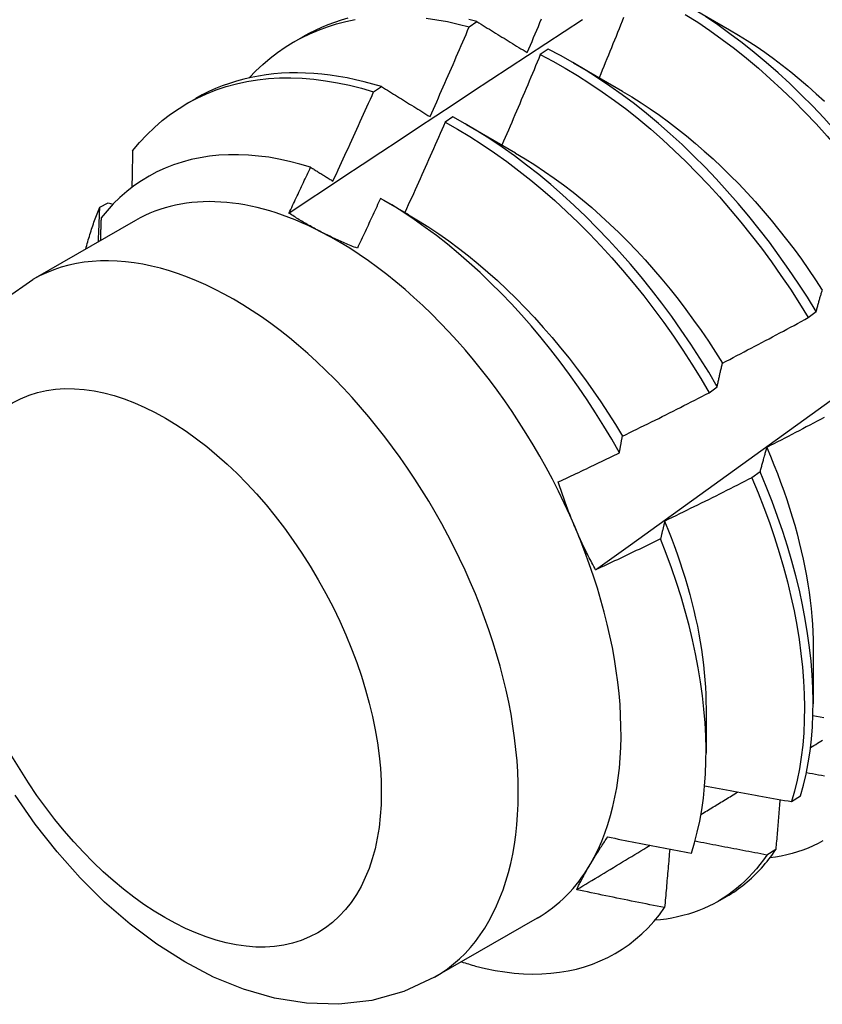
# Model space of a CAD drawing. Header units: inches. Extents: x 20 to 233, y 20 to 138.
# Tile 97 of 109: x 207.362 to 207.623, y 100.771 to 101.091. Entities that reach past the tile are written whole.
import ezdxf

# ---------------------------------------------------------------- set-up
doc = ezdxf.new("R2010")
doc.units = ezdxf.units.IN
doc.header["$MEASUREMENT"] = 0
doc.layers.add('Visible Edges(ANSI)', color=7, linetype='Continuous', lineweight=25)
doc.layers.add('Visible Tangent Edges(ANSI)', color=7, linetype='Continuous', lineweight=25)

msp = doc.modelspace()

# ---------------------------------------------------------------- linework, layer by layer
at = {"layer": 'Visible Edges(ANSI)'}
for p, q in [((207.57641, 101.097), (207.59236, 101.08777)), ((207.50769, 101.0887), (207.5102, 101.0904)), ((207.45075, 101.08383), (207.45356, 101.08545)), ((207.53332, 101.08144), (207.53081, 101.07967)), ((207.54161, 101.07696), (207.55756, 101.06774)), ((207.47662, 101.06756), (207.47913, 101.06927)), ((207.41595, 101.06379), (207.41876, 101.06541)), ((207.50232, 101.05943), (207.49982, 101.05765)), ((207.50682, 101.05692), (207.52277, 101.0477)), ((207.38757, 101.0301), (207.39027, 101.03144)), ((207.39027, 101.03144), (207.39182, 101.03099)), ((207.47983, 101.03236), (207.48797, 101.02766)), ((207.39916, 101.02573), (207.36575, 101.00649)), ((207.61792, 100.99414), (207.62052, 100.99611)), ((207.58572, 100.9697), (207.58833, 100.97167)), ((207.60225, 100.94404), (207.59959, 100.94205)), ((207.61953, 100.88696), (207.61951, 100.86852)), ((207.58473, 100.86692), (207.58471, 100.85251)), ((207.61253, 100.83673), (207.61542, 100.83861)), ((207.60739, 100.82119), (207.60444, 100.81937)), ((207.58856, 100.80428), (207.59137, 100.8059)), ((207.52981, 100.79885), (207.49641, 100.77961))]:
    msp.add_line(p, q, dxfattribs=at)
at = {"layer": 'Visible Edges(ANSI)', "flags": 128}
for points in [[(207.44908, 101.02811), (207.45504, 101.03208), (207.46101, 101.03605), (207.46697, 101.04001), (207.47293, 101.04397), (207.4789, 101.04792), (207.48487, 101.05187), (207.49083, 101.05582), (207.4968, 101.05976), (207.50277, 101.0637), (207.50874, 101.06763), (207.51471, 101.07156), (207.52068, 101.07548), (207.52666, 101.0794), (207.53263, 101.08331), (207.5386, 101.08722), (207.54458, 101.09113)], [(207.46824, 101.09149), (207.46603, 101.09086), (207.46385, 101.09015), (207.46172, 101.08936), (207.45962, 101.08849), (207.45756, 101.08755), (207.45554, 101.08654), (207.45356, 101.08545)], [(207.49365, 101.09152), (207.49711, 101.09102), (207.50061, 101.09039), (207.50414, 101.08961), (207.50769, 101.0887)], [(207.5102, 101.0904), (207.50756, 101.09108)], [(207.52656, 101.08032), (207.52708, 101.08154), (207.5276, 101.08277), (207.52812, 101.08399), (207.52863, 101.08521), (207.52915, 101.08643), (207.52966, 101.08765), (207.53018, 101.08887), (207.53069, 101.0901), (207.5312, 101.09132)], [(207.5579, 101.09173), (207.55741, 101.09051), (207.55692, 101.08928), (207.55642, 101.08806), (207.55593, 101.08683), (207.55543, 101.08561), (207.55494, 101.08438), (207.55444, 101.08316), (207.55394, 101.08193), (207.55344, 101.08071), (207.55294, 101.07949), (207.55244, 101.07826), (207.55194, 101.07704), (207.55144, 101.07582), (207.55094, 101.07459), (207.55044, 101.07337), (207.54993, 101.07215)], [(207.57796, 101.09277), (207.58198, 101.0902), (207.58598, 101.08748), (207.58997, 101.08462), (207.59392, 101.08163), (207.59784, 101.0785), (207.60173, 101.07524), (207.60558, 101.07185), (207.60939, 101.06834), (207.61314, 101.06472), (207.61684, 101.06098), (207.62049, 101.05714), (207.62407, 101.05319), (207.62759, 101.04915), (207.63104, 101.04501), (207.63441, 101.04079), (207.63771, 101.03648), (207.64092, 101.0321), (207.64405, 101.02764), (207.64709, 101.02312), (207.65004, 101.01854)], [(207.65263, 101.02051), (207.64967, 101.02508), (207.64663, 101.0296), (207.64349, 101.03405), (207.64027, 101.03843), (207.63697, 101.04273), (207.63359, 101.04695), (207.63014, 101.05108), (207.62661, 101.05512), (207.62302, 101.05906), (207.61938, 101.06289), (207.61567, 101.06662), (207.61191, 101.07023), (207.6081, 101.07373), (207.60425, 101.07711), (207.60036, 101.08036), (207.59643, 101.08348), (207.59248, 101.08646), (207.58849, 101.08931), (207.58449, 101.09202)], [(207.43619, 101.07212), (207.43836, 101.07437), (207.44061, 101.07649), (207.44295, 101.07848), (207.44538, 101.08034), (207.44789, 101.08208), (207.45048, 101.08367), (207.45314, 101.08514), (207.45589, 101.08647), (207.4587, 101.08766), (207.46158, 101.08871), (207.46454, 101.08963), (207.46755, 101.0904), (207.47063, 101.09104)], [(207.49495, 101.0595), (207.49549, 101.06071), (207.49603, 101.06192), (207.49657, 101.06314), (207.49711, 101.06435), (207.49765, 101.06557), (207.49818, 101.06678), (207.49872, 101.068), (207.49925, 101.06921), (207.49979, 101.07043), (207.50032, 101.07164), (207.50085, 101.07286), (207.50138, 101.07408), (207.50191, 101.07529), (207.50244, 101.07651), (207.50297, 101.07773), (207.5035, 101.07895), (207.50403, 101.08016), (207.50455, 101.08138), (207.50508, 101.0826), (207.5056, 101.08382), (207.50613, 101.08504), (207.50665, 101.08626), (207.50717, 101.08748), (207.50769, 101.0887)], [(207.5102, 101.0904), (207.51087, 101.08999), (207.51155, 101.08957), (207.51222, 101.08916), (207.5129, 101.08874), (207.51357, 101.08832), (207.51425, 101.08791), (207.51493, 101.08749), (207.5156, 101.08707), (207.51628, 101.08666), (207.51696, 101.08624), (207.51764, 101.08582), (207.51832, 101.0854), (207.51901, 101.08498), (207.51969, 101.08456), (207.52037, 101.08414), (207.52106, 101.08372), (207.52174, 101.08329), (207.52243, 101.08287), (207.52311, 101.08245), (207.5238, 101.08202), (207.52449, 101.0816), (207.52518, 101.08118), (207.52587, 101.08075), (207.52656, 101.08032)], [(207.5488, 100.91211), (207.5601, 100.92024), (207.5714, 100.92837), (207.58268, 100.9365), (207.59396, 100.94462), (207.60522, 100.95275), (207.61648, 100.96087), (207.62772, 100.969), (207.63895, 100.97712), (207.65018, 100.98524), (207.66139, 100.99336), (207.6726, 101.00148), (207.68379, 101.0096), (207.69497, 101.01771), (207.70615, 101.02583), (207.71732, 101.03394), (207.72847, 101.04205), (207.73962, 101.05015), (207.75076, 101.05826), (207.76189, 101.06636), (207.77301, 101.07445), (207.78412, 101.08255), (207.79522, 101.09064)], [(207.59236, 101.08776), (207.59523, 101.08605), (207.5981, 101.08426), (207.60095, 101.08238), (207.60379, 101.08042), (207.60662, 101.07837), (207.60943, 101.07624), (207.61222, 101.07404), (207.615, 101.07176), (207.61775, 101.0694), (207.62047, 101.06697), (207.62317, 101.06448)], [(207.53081, 101.07967), (207.5303, 101.07844), (207.52979, 101.07721), (207.52928, 101.07598), (207.52876, 101.07475), (207.52825, 101.07353), (207.52774, 101.0723), (207.52722, 101.07107), (207.5267, 101.06985), (207.52619, 101.06862), (207.52567, 101.06739), (207.52515, 101.06617), (207.52463, 101.06494), (207.52411, 101.06372), (207.52359, 101.06249), (207.52307, 101.06127), (207.52255, 101.06004), (207.52202, 101.05882), (207.5215, 101.05759), (207.52097, 101.05637), (207.52045, 101.05515), (207.51992, 101.05392), (207.5194, 101.0527), (207.51887, 101.05148), (207.51834, 101.05026)], [(207.53081, 101.07967), (207.53485, 101.07756), (207.53889, 101.07529), (207.54293, 101.07288), (207.54695, 101.07031), (207.55095, 101.06761), (207.55493, 101.06476), (207.55889, 101.06177), (207.56281, 101.05865), (207.5667, 101.05539), (207.57056, 101.05202), (207.57436, 101.04852), (207.57812, 101.0449), (207.58183, 101.04117), (207.58547, 101.03733), (207.58906, 101.03339), (207.59258, 101.02935), (207.59603, 101.02522), (207.59941, 101.021), (207.60271, 101.0167), (207.60593, 101.01232), (207.60907, 101.00787), (207.61211, 101.00335), (207.61507, 100.99877), (207.61792, 100.99414)], [(207.62052, 100.99611), (207.61766, 101.00074), (207.6147, 101.00531), (207.61164, 101.00983), (207.6085, 101.01427), (207.60528, 101.01865), (207.60197, 101.02294), (207.59859, 101.02716), (207.59513, 101.03128), (207.5916, 101.03531), (207.58801, 101.03925), (207.58436, 101.04308), (207.58065, 101.0468), (207.57689, 101.05041), (207.57308, 101.0539), (207.56922, 101.05726), (207.56533, 101.06051), (207.5614, 101.06362), (207.55744, 101.0666), (207.55346, 101.06944), (207.54945, 101.07213), (207.54543, 101.07469), (207.5414, 101.07709), (207.53736, 101.07934), (207.53332, 101.08144)], [(207.39823, 101.04837), (207.40047, 101.05106), (207.40283, 101.0536), (207.40531, 101.05599), (207.40788, 101.05822), (207.41057, 101.06029), (207.41335, 101.0622), (207.41623, 101.06395), (207.41921, 101.06553), (207.42227, 101.06695), (207.42543, 101.0682), (207.42867, 101.06928), (207.43199, 101.07018), (207.43538, 101.07092), (207.43885, 101.07148), (207.44239, 101.07186), (207.44599, 101.07208), (207.44966, 101.07212), (207.45338, 101.07198), (207.45715, 101.07168), (207.46096, 101.07119), (207.46483, 101.07054), (207.46872, 101.06972), (207.47266, 101.06872), (207.47662, 101.06756)], [(207.47913, 101.06927), (207.47632, 101.07011), (207.47352, 101.07086), (207.47074, 101.07152), (207.46798, 101.0721), (207.46523, 101.07259), (207.46251, 101.07299), (207.45981, 101.07331), (207.45713, 101.07354), (207.45448, 101.07369), (207.45185, 101.07374), (207.44925, 101.07371), (207.44669, 101.07359), (207.44415, 101.07339), (207.44165, 101.07309), (207.43918, 101.07271), (207.43675, 101.07225), (207.43436, 101.07169), (207.432, 101.07105), (207.42969, 101.07032), (207.42741, 101.06951), (207.42518, 101.06861), (207.423, 101.06763), (207.42086, 101.06656), (207.41876, 101.06541)], [(207.47913, 101.06927), (207.47978, 101.06887), (207.48043, 101.06847), (207.48108, 101.06807), (207.48174, 101.06767), (207.48239, 101.06726), (207.48304, 101.06686), (207.4837, 101.06645), (207.48435, 101.06605), (207.48501, 101.06564), (207.48567, 101.06524), (207.48632, 101.06483), (207.48698, 101.06442), (207.48764, 101.06402), (207.4883, 101.06361), (207.48896, 101.0632), (207.48963, 101.06279), (207.49029, 101.06238), (207.49095, 101.06197), (207.49162, 101.06156), (207.49228, 101.06115), (207.49295, 101.06074), (207.49362, 101.06032), (207.49428, 101.05991), (207.49495, 101.0595)], [(207.46337, 101.03854), (207.46393, 101.03975), (207.46449, 101.04095), (207.46505, 101.04216), (207.46561, 101.04337), (207.46617, 101.04457), (207.46673, 101.04578), (207.46728, 101.04699), (207.46784, 101.04819), (207.46839, 101.0494), (207.46895, 101.05061), (207.4695, 101.05182), (207.47006, 101.05303), (207.47061, 101.05424), (207.47116, 101.05545), (207.47171, 101.05666), (207.47226, 101.05787), (207.47281, 101.05908), (207.47335, 101.06029), (207.4739, 101.0615), (207.47445, 101.06271), (207.47499, 101.06392), (207.47554, 101.06513), (207.47608, 101.06635), (207.47662, 101.06756)], [(207.55755, 101.0677), (207.56056, 101.06591), (207.56356, 101.06402), (207.56655, 101.06203), (207.56952, 101.05996), (207.57249, 101.0578), (207.57543, 101.05555), (207.57835, 101.05322), (207.58125, 101.05081), (207.58413, 101.04832), (207.58697, 101.04576), (207.58979, 101.04312), (207.59257, 101.0404), (207.59532, 101.03762), (207.59803, 101.03477), (207.60069, 101.03185), (207.60332, 101.02887), (207.60589, 101.02583), (207.60842, 101.02273), (207.6109, 101.01958), (207.61333, 101.01637), (207.6157, 101.01311), (207.61802, 101.00981), (207.62028, 101.00647), (207.62248, 101.00309)], [(207.58833, 100.97167), (207.58556, 100.97635), (207.58268, 100.98097), (207.57972, 100.98554), (207.57666, 100.99005), (207.57352, 100.9945), (207.57028, 100.99887), (207.56697, 101.00316), (207.56359, 101.00737), (207.56012, 101.01149), (207.55659, 101.01551), (207.553, 101.01944), (207.54934, 101.02326), (207.54563, 101.02698), (207.54186, 101.03058), (207.53805, 101.03406), (207.53419, 101.03742), (207.5303, 101.04066), (207.52637, 101.04376), (207.52241, 101.04673), (207.51842, 101.04956), (207.51442, 101.05225), (207.51039, 101.05479), (207.50636, 101.05719), (207.50232, 101.05943)], [(207.49982, 101.05765), (207.49928, 101.05642), (207.49875, 101.0552), (207.49821, 101.05397), (207.49767, 101.05275), (207.49714, 101.05153), (207.4966, 101.0503), (207.49606, 101.04908), (207.49552, 101.04786), (207.49498, 101.04664), (207.49444, 101.04542), (207.4939, 101.04419), (207.49335, 101.04297), (207.49281, 101.04175), (207.49227, 101.04053), (207.49172, 101.03931), (207.49118, 101.03809), (207.49063, 101.03687), (207.49008, 101.03565), (207.48953, 101.03443), (207.48898, 101.03322), (207.48843, 101.032), (207.48788, 101.03078), (207.48733, 101.02956), (207.48678, 101.02834)], [(207.49982, 101.05765), (207.50386, 101.05539), (207.50789, 101.05299), (207.51191, 101.05043), (207.51591, 101.04773), (207.5199, 101.04489), (207.52386, 101.04191), (207.52778, 101.0388), (207.53168, 101.03555), (207.53553, 101.03218), (207.53934, 101.02869), (207.5431, 101.02508), (207.54681, 101.02136), (207.55046, 101.01752), (207.55405, 101.01359), (207.55758, 101.00956), (207.56103, 101.00543), (207.56442, 101.00121), (207.56772, 100.99692), (207.57095, 100.99254), (207.57408, 100.98809), (207.57714, 100.98358), (207.58009, 100.979), (207.58296, 100.97438), (207.58572, 100.9697)], [(207.45611, 101.04303), (207.45266, 101.04407), (207.44923, 101.04495), (207.44583, 101.04568), (207.44248, 101.04627), (207.43915, 101.0467), (207.43588, 101.04699), (207.43264, 101.04712), (207.42945, 101.04711), (207.42631, 101.04694), (207.42323, 101.04661), (207.42021, 101.04614), (207.41725, 101.04551), (207.41437, 101.04474), (207.41155, 101.04381), (207.40882, 101.04274), (207.40616, 101.04152), (207.40358, 101.04015), (207.40108, 101.03864), (207.39867, 101.03698), (207.39634, 101.03517), (207.3941, 101.03323), (207.39196, 101.03114), (207.38992, 101.02892), (207.38798, 101.02658)], [(207.39823, 101.04837), (207.39822, 101.04788), (207.39821, 101.04738), (207.3982, 101.04689), (207.39819, 101.0464), (207.39818, 101.0459), (207.39817, 101.04541), (207.39816, 101.04491), (207.39815, 101.04442), (207.39814, 101.04392), (207.39813, 101.04343), (207.39812, 101.04293), (207.39811, 101.04244), (207.3981, 101.04194), (207.39809, 101.04144), (207.39808, 101.04095), (207.39807, 101.04045), (207.39806, 101.03995), (207.39805, 101.03946), (207.39804, 101.03896), (207.39803, 101.03846), (207.39802, 101.03796), (207.39801, 101.03747), (207.398, 101.03697), (207.39799, 101.03647)], [(207.52276, 101.04763), (207.52591, 101.04576), (207.52904, 101.04378), (207.53217, 101.04171), (207.53528, 101.03954), (207.53837, 101.03727), (207.54144, 101.03491), (207.54449, 101.03246), (207.54751, 101.02992), (207.5505, 101.02729), (207.55346, 101.02457), (207.55638, 101.02177), (207.55926, 101.01889), (207.5621, 101.01593), (207.5649, 101.01289), (207.56766, 101.00979), (207.57036, 101.00662), (207.57302, 101.00339), (207.57562, 101.0001), (207.57817, 100.99676), (207.58067, 100.99336), (207.5831, 100.98992), (207.58547, 100.98643), (207.58778, 100.9829), (207.59002, 100.97933)], [(207.44908, 101.02811), (207.44937, 101.02873), (207.44967, 101.02935), (207.44996, 101.02997), (207.45026, 101.03059), (207.45055, 101.03121), (207.45085, 101.03184), (207.45114, 101.03246), (207.45144, 101.03308), (207.45173, 101.0337), (207.45202, 101.03432), (207.45232, 101.03494), (207.45261, 101.03557), (207.4529, 101.03619), (207.4532, 101.03681), (207.45349, 101.03743), (207.45378, 101.03805), (207.45407, 101.03868), (207.45437, 101.0393), (207.45466, 101.03992), (207.45495, 101.04054), (207.45524, 101.04117), (207.45553, 101.04179), (207.45582, 101.04241), (207.45611, 101.04303)], [(207.45611, 101.04303), (207.45641, 101.04285), (207.45671, 101.04266), (207.45701, 101.04248), (207.45731, 101.04229), (207.45762, 101.0421), (207.45792, 101.04192), (207.45822, 101.04173), (207.45852, 101.04155), (207.45882, 101.04136), (207.45912, 101.04117), (207.45942, 101.04098), (207.45973, 101.0408), (207.46003, 101.04061), (207.46033, 101.04042), (207.46063, 101.04024), (207.46094, 101.04005), (207.46124, 101.03986), (207.46154, 101.03967), (207.46185, 101.03948), (207.46215, 101.0393), (207.46245, 101.03911), (207.46276, 101.03892), (207.46306, 101.03873), (207.46337, 101.03854)], [(207.47885, 101.03293), (207.47854, 101.03225), (207.47823, 101.03157), (207.47792, 101.03089), (207.47761, 101.03021), (207.47729, 101.02954), (207.47698, 101.02886), (207.47667, 101.02818), (207.47636, 101.0275), (207.47604, 101.02683), (207.47573, 101.02615), (207.47542, 101.02547), (207.4751, 101.0248), (207.47479, 101.02412), (207.47447, 101.02344), (207.47416, 101.02277), (207.47384, 101.02209), (207.47353, 101.02141), (207.47321, 101.02074), (207.4729, 101.02006), (207.47258, 101.01938), (207.47227, 101.01871), (207.47195, 101.01803), (207.47163, 101.01736), (207.47132, 101.01668)], [(207.55653, 100.95018), (207.55404, 100.95456), (207.55146, 100.95888), (207.54879, 100.96316), (207.54604, 100.96739), (207.5432, 100.97156), (207.54028, 100.97567), (207.53729, 100.97971), (207.53423, 100.98366), (207.53111, 100.98754), (207.52792, 100.99132), (207.52468, 100.99501), (207.52139, 100.99861), (207.51804, 101.0021), (207.51464, 101.0055), (207.5112, 101.00879), (207.50771, 101.01197), (207.50418, 101.01503), (207.50062, 101.01799), (207.49703, 101.02081), (207.49342, 101.0235), (207.48979, 101.02606), (207.48615, 101.02849), (207.48251, 101.03078), (207.47885, 101.03293)], [(207.38301, 101.01643), (207.38317, 101.01703), (207.38333, 101.01763), (207.38349, 101.01822), (207.38366, 101.01881), (207.38382, 101.0194), (207.38399, 101.01999), (207.38417, 101.02057), (207.38435, 101.02116), (207.38453, 101.02173), (207.38471, 101.02231), (207.38489, 101.02289), (207.38508, 101.02346), (207.38527, 101.02402), (207.38547, 101.02459), (207.38567, 101.02515), (207.38587, 101.02571), (207.38607, 101.02627), (207.38628, 101.02683), (207.38648, 101.02738), (207.3867, 101.02793), (207.38691, 101.02847), (207.38713, 101.02902), (207.38735, 101.02956), (207.38757, 101.0301)], [(207.38712, 101.0188), (207.38714, 101.01927), (207.38716, 101.01974), (207.38718, 101.02021), (207.3872, 101.02069), (207.38722, 101.02116), (207.38724, 101.02163), (207.38726, 101.0221), (207.38728, 101.02257), (207.3873, 101.02305), (207.38732, 101.02352), (207.38734, 101.02399), (207.38735, 101.02446), (207.38737, 101.02493), (207.38739, 101.0254), (207.38741, 101.02587), (207.38743, 101.02634), (207.38745, 101.02681), (207.38747, 101.02728), (207.38748, 101.02775), (207.3875, 101.02822), (207.38752, 101.02869), (207.38754, 101.02916), (207.38756, 101.02963), (207.38757, 101.0301)], [(207.45959, 101.02198), (207.45912, 101.02222), (207.45866, 101.02247), (207.4582, 101.02271), (207.45774, 101.02295), (207.45728, 101.0232), (207.45683, 101.02345), (207.45638, 101.0237), (207.45593, 101.02395), (207.45548, 101.0242), (207.45504, 101.02445), (207.4546, 101.0247), (207.45416, 101.02496), (207.45372, 101.02521), (207.45329, 101.02547), (207.45286, 101.02573), (207.45243, 101.02599), (207.452, 101.02625), (207.45158, 101.02651), (207.45115, 101.02678), (207.45073, 101.02704), (207.45032, 101.02731), (207.4499, 101.02757), (207.44949, 101.02784), (207.44908, 101.02811)], [(207.48797, 101.02762), (207.49125, 101.02567), (207.49452, 101.02361), (207.49778, 101.02144), (207.50101, 101.01915), (207.50423, 101.01676), (207.50742, 101.01427), (207.51059, 101.01167), (207.51373, 101.00897), (207.51684, 101.00618), (207.51991, 101.0033), (207.52294, 101.00034), (207.52593, 100.99729), (207.52888, 100.99416), (207.53178, 100.99096), (207.53462, 100.98768), (207.53742, 100.98434), (207.54016, 100.98093), (207.54284, 100.97746), (207.54545, 100.97393), (207.548, 100.97035), (207.55049, 100.96672), (207.5529, 100.96305), (207.55523, 100.95933), (207.55749, 100.95557)], [(207.38798, 101.02658), (207.38797, 101.02627), (207.38796, 101.02596), (207.38795, 101.02565), (207.38794, 101.02534), (207.38793, 101.02503), (207.38792, 101.02472), (207.38791, 101.02441), (207.3879, 101.0241), (207.38789, 101.0238), (207.38788, 101.02349), (207.38787, 101.02318), (207.38786, 101.02287), (207.38785, 101.02256), (207.38784, 101.02225), (207.38783, 101.02194), (207.38782, 101.02163), (207.38781, 101.02132), (207.3878, 101.02101), (207.38779, 101.0207), (207.38778, 101.02039), (207.38777, 101.02008), (207.38776, 101.01977), (207.38775, 101.01946), (207.38774, 101.01915)], [(207.47132, 101.01668), (207.4708, 101.01689), (207.47029, 101.01709), (207.46978, 101.0173), (207.46927, 101.01751), (207.46877, 101.01772), (207.46827, 101.01793), (207.46777, 101.01814), (207.46727, 101.01836), (207.46677, 101.01857), (207.46628, 101.01879), (207.46579, 101.01901), (207.4653, 101.01923), (207.46481, 101.01945), (207.46432, 101.01967), (207.46384, 101.0199), (207.46336, 101.02012), (207.46288, 101.02035), (207.4624, 101.02058), (207.46193, 101.02081), (207.46146, 101.02104), (207.46099, 101.02127), (207.46052, 101.02151), (207.46005, 101.02174), (207.45959, 101.02198)], [(207.35676, 101.00023), (207.36575, 101.00649)], [(207.62052, 100.99611), (207.6206, 100.99642), (207.62068, 100.99672), (207.62076, 100.99702), (207.62084, 100.99732), (207.62092, 100.99762), (207.621, 100.99792), (207.62108, 100.99822), (207.62116, 100.99851), (207.62125, 100.99881), (207.62133, 100.9991), (207.62141, 100.9994), (207.62149, 100.99969), (207.62158, 100.99998), (207.62166, 101.00027), (207.62175, 101.00056), (207.62183, 101.00085), (207.62192, 101.00113), (207.622, 101.00142), (207.62209, 101.0017), (207.62217, 101.00198), (207.62226, 101.00227), (207.62235, 101.00255), (207.62243, 101.00283), (207.62252, 101.0031)], [(207.59005, 100.97936), (207.59122, 100.97996), (207.59239, 100.98057), (207.59355, 100.98117), (207.59472, 100.98178), (207.59588, 100.98239), (207.59705, 100.983), (207.59821, 100.98361), (207.59938, 100.98422), (207.60054, 100.98483), (207.6017, 100.98544), (207.60287, 100.98606), (207.60403, 100.98667), (207.60519, 100.98729), (207.60635, 100.98791), (207.60751, 100.98852), (207.60867, 100.98914), (207.60983, 100.98976), (207.61099, 100.99039), (207.61214, 100.99101), (207.6133, 100.99163), (207.61446, 100.99226), (207.61561, 100.99288), (207.61677, 100.99351), (207.61792, 100.99414)], [(207.58833, 100.97167), (207.5884, 100.97201), (207.58846, 100.97234), (207.58853, 100.97267), (207.5886, 100.973), (207.58867, 100.97333), (207.58874, 100.97365), (207.58881, 100.97398), (207.58888, 100.97431), (207.58895, 100.97463), (207.58902, 100.97495), (207.58909, 100.97528), (207.58916, 100.9756), (207.58923, 100.97592), (207.58931, 100.97623), (207.58938, 100.97655), (207.58945, 100.97687), (207.58953, 100.97718), (207.5896, 100.9775), (207.58967, 100.97781), (207.58975, 100.97812), (207.58982, 100.97843), (207.5899, 100.97874), (207.58997, 100.97905), (207.59005, 100.97936)], [(207.5575, 100.95557), (207.55869, 100.95615), (207.55987, 100.95673), (207.56105, 100.95731), (207.56223, 100.95789), (207.56341, 100.95847), (207.56459, 100.95905), (207.56577, 100.95963), (207.56695, 100.96021), (207.56812, 100.9608), (207.5693, 100.96138), (207.57048, 100.96197), (207.57165, 100.96256), (207.57283, 100.96315), (207.574, 100.96374), (207.57518, 100.96433), (207.57635, 100.96492), (207.57753, 100.96551), (207.5787, 100.96611), (207.57987, 100.9667), (207.58104, 100.9673), (207.58221, 100.9679), (207.58338, 100.9685), (207.58455, 100.9691), (207.58572, 100.9697)], [(207.6231, 100.96167), (207.62194, 100.96105), (207.62078, 100.96043), (207.61961, 100.95981), (207.61845, 100.9592), (207.61728, 100.95858), (207.61612, 100.95797), (207.61495, 100.95736), (207.61378, 100.95675), (207.61262, 100.95614), (207.61145, 100.95553), (207.61028, 100.95492), (207.60911, 100.95432), (207.60794, 100.95371), (207.60677, 100.95311), (207.6056, 100.95251), (207.60443, 100.9519)], [(207.55653, 100.95018), (207.55657, 100.95041), (207.55661, 100.95064), (207.55665, 100.95087), (207.55669, 100.9511), (207.55673, 100.95133), (207.55677, 100.95156), (207.55681, 100.95178), (207.55685, 100.95201), (207.55689, 100.95224), (207.55693, 100.95246), (207.55697, 100.95269), (207.55701, 100.95291), (207.55705, 100.95314), (207.55709, 100.95336), (207.55713, 100.95359), (207.55717, 100.95381), (207.55721, 100.95403), (207.55725, 100.95425), (207.55729, 100.95447), (207.55734, 100.95469), (207.55738, 100.95492), (207.55742, 100.95514), (207.55746, 100.95535), (207.5575, 100.95557)], [(207.53665, 100.94069), (207.53748, 100.94108), (207.53831, 100.94147), (207.53914, 100.94186), (207.53997, 100.94225), (207.5408, 100.94264), (207.54163, 100.94303), (207.54246, 100.94343), (207.54329, 100.94382), (207.54412, 100.94421), (207.54495, 100.94461), (207.54578, 100.945), (207.54661, 100.9454), (207.54744, 100.94579), (207.54826, 100.94619), (207.54909, 100.94659), (207.54992, 100.94699), (207.55075, 100.94738), (207.55157, 100.94778), (207.5524, 100.94818), (207.55323, 100.94858), (207.55405, 100.94898), (207.55488, 100.94938), (207.5557, 100.94978), (207.55653, 100.95018)], [(207.60443, 100.9519), (207.60434, 100.95159), (207.60424, 100.95127), (207.60414, 100.95095), (207.60405, 100.95064), (207.60395, 100.95032), (207.60386, 100.94999), (207.60377, 100.94967), (207.60367, 100.94935), (207.60358, 100.94903), (207.60349, 100.9487), (207.6034, 100.94838), (207.60331, 100.94805), (207.60322, 100.94772), (207.60313, 100.94739), (207.60304, 100.94706), (207.60295, 100.94673), (207.60286, 100.9464), (207.60277, 100.94606), (207.60268, 100.94573), (207.60259, 100.94539), (207.60251, 100.94505), (207.60242, 100.94472), (207.60233, 100.94438), (207.60225, 100.94404)], [(207.60442, 100.95191), (207.60563, 100.94909), (207.60678, 100.94627), (207.60789, 100.94344), (207.60896, 100.94062), (207.60997, 100.9378), (207.61093, 100.93499), (207.61185, 100.93218), (207.61271, 100.92938), (207.61353, 100.92659), (207.61429, 100.92381), (207.615, 100.92105), (207.61566, 100.91829), (207.61628, 100.91556), (207.61683, 100.91284), (207.61734, 100.91014), (207.6178, 100.90746), (207.6182, 100.9048), (207.61855, 100.90217), (207.61884, 100.89956), (207.61909, 100.89698), (207.61928, 100.89443), (207.61941, 100.89191), (207.61949, 100.88942), (207.61952, 100.88697)], [(207.61542, 100.83861), (207.61639, 100.84207), (207.61723, 100.84564), (207.61794, 100.84934), (207.61852, 100.85314), (207.61897, 100.85704), (207.61928, 100.86105), (207.61946, 100.86515), (207.61951, 100.86934), (207.61942, 100.87362), (207.61919, 100.87797), (207.61884, 100.8824), (207.61834, 100.8869), (207.61772, 100.89145), (207.61696, 100.89607), (207.61607, 100.90073), (207.61504, 100.90545), (207.61388, 100.9102), (207.6126, 100.91498), (207.61119, 100.91979), (207.60964, 100.92462), (207.60798, 100.92947), (207.60619, 100.93432), (207.60428, 100.93918), (207.60225, 100.94404)], [(207.54209, 100.92594), (207.54183, 100.92654), (207.54158, 100.92715), (207.54133, 100.92775), (207.54109, 100.92835), (207.54084, 100.92896), (207.5406, 100.92957), (207.54036, 100.93018), (207.54012, 100.93079), (207.53989, 100.9314), (207.53966, 100.93201), (207.53943, 100.93262), (207.5392, 100.93323), (207.53897, 100.93385), (207.53875, 100.93446), (207.53853, 100.93508), (207.53831, 100.9357), (207.5381, 100.93632), (207.53788, 100.93694), (207.53767, 100.93756), (207.53746, 100.93819), (207.53726, 100.93881), (207.53705, 100.93944), (207.53685, 100.94006), (207.53665, 100.94069)], [(207.59959, 100.94205), (207.59842, 100.94145), (207.59725, 100.94085), (207.59607, 100.94026), (207.5949, 100.93966), (207.59372, 100.93907), (207.59255, 100.93847), (207.59137, 100.93788), (207.59019, 100.93729), (207.58902, 100.9367), (207.58784, 100.93611), (207.58666, 100.93552), (207.58548, 100.93493), (207.5843, 100.93435), (207.58312, 100.93376), (207.58194, 100.93318), (207.58076, 100.9326), (207.57958, 100.93202), (207.57839, 100.93144), (207.57721, 100.93086), (207.57603, 100.93028), (207.57484, 100.9297), (207.57366, 100.92912), (207.57247, 100.92855), (207.57129, 100.92798)], [(207.59959, 100.94205), (207.60162, 100.93719), (207.60352, 100.93234), (207.6053, 100.92748), (207.60695, 100.92263), (207.60849, 100.9178), (207.60989, 100.913), (207.61117, 100.90821), (207.61231, 100.90347), (207.61333, 100.89876), (207.61421, 100.8941), (207.61496, 100.88949), (207.61557, 100.88493), (207.61606, 100.88044), (207.6164, 100.87602), (207.61662, 100.87167), (207.6167, 100.8674), (207.61664, 100.86322), (207.61645, 100.85912), (207.61613, 100.85512), (207.61567, 100.85123), (207.61508, 100.84743), (207.61436, 100.84375), (207.61351, 100.84018), (207.61253, 100.83673)], [(207.57129, 100.92798), (207.57123, 100.92774), (207.57117, 100.9275), (207.57111, 100.92726), (207.57106, 100.92703), (207.571, 100.92679), (207.57094, 100.92655), (207.57088, 100.92631), (207.57082, 100.92607), (207.57077, 100.92583), (207.57071, 100.92559), (207.57065, 100.92534), (207.5706, 100.9251), (207.57054, 100.92486), (207.57048, 100.92462), (207.57043, 100.92437), (207.57037, 100.92413), (207.57032, 100.92388), (207.57026, 100.92364), (207.57021, 100.92339), (207.57015, 100.92315), (207.5701, 100.9229), (207.57004, 100.92265), (207.56999, 100.9224), (207.56993, 100.92215)], [(207.57124, 100.92798), (207.57232, 100.92532), (207.57335, 100.92266), (207.57435, 100.92), (207.5753, 100.91734), (207.57621, 100.91468), (207.57708, 100.91204), (207.5779, 100.90939), (207.57867, 100.90676), (207.5794, 100.90414), (207.58009, 100.90153), (207.58073, 100.89893), (207.58132, 100.89635), (207.58187, 100.89378), (207.58237, 100.89123), (207.58282, 100.8887), (207.58322, 100.88619), (207.58358, 100.88369), (207.58388, 100.88123), (207.58414, 100.87878), (207.58435, 100.87636), (207.58451, 100.87397), (207.58462, 100.8716), (207.58468, 100.86927), (207.5847, 100.86696)], [(207.5488, 100.91211), (207.54849, 100.91267), (207.54819, 100.91323), (207.54789, 100.9138), (207.54759, 100.91436), (207.54729, 100.91492), (207.547, 100.91549), (207.54671, 100.91606), (207.54642, 100.91663), (207.54613, 100.9172), (207.54584, 100.91777), (207.54556, 100.91834), (207.54528, 100.91892), (207.545, 100.9195), (207.54473, 100.92007), (207.54445, 100.92065), (207.54418, 100.92123), (207.54391, 100.92182), (207.54364, 100.9224), (207.54338, 100.92299), (207.54312, 100.92358), (207.54286, 100.92416), (207.5426, 100.92476), (207.54234, 100.92535), (207.54209, 100.92594)], [(207.56993, 100.92215), (207.56906, 100.92173), (207.56818, 100.92131), (207.5673, 100.92088), (207.56642, 100.92046), (207.56555, 100.92003), (207.56467, 100.91961), (207.56379, 100.91919), (207.56291, 100.91877), (207.56203, 100.91835), (207.56115, 100.91793), (207.56027, 100.91751), (207.55939, 100.91709), (207.55851, 100.91667), (207.55763, 100.91626), (207.55674, 100.91584), (207.55586, 100.91542), (207.55498, 100.91501), (207.5541, 100.91459), (207.55322, 100.91418), (207.55233, 100.91376), (207.55145, 100.91335), (207.55057, 100.91294), (207.54968, 100.91253), (207.5488, 100.91211)], [(207.57992, 100.81994), (207.58095, 100.8233), (207.58186, 100.82678), (207.58265, 100.83038), (207.58331, 100.83408), (207.58384, 100.83787), (207.58425, 100.84175), (207.58453, 100.84572), (207.58468, 100.84978), (207.58471, 100.85391), (207.58461, 100.85813), (207.58438, 100.86241), (207.58402, 100.86677), (207.58353, 100.87119), (207.58291, 100.87567), (207.58217, 100.8802), (207.5813, 100.88477), (207.5803, 100.88937), (207.57919, 100.894), (207.57794, 100.89865), (207.57658, 100.90333), (207.5751, 100.90802), (207.5735, 100.91273), (207.57177, 100.91744), (207.56993, 100.92215)], [(207.61945, 100.86474), (207.62065, 100.86454), (207.62184, 100.86433), (207.62304, 100.86413)], [(207.61866, 100.85431), (207.61923, 100.85466), (207.61979, 100.855), (207.62035, 100.85535), (207.62092, 100.8557), (207.62148, 100.85604), (207.62205, 100.85639), (207.62261, 100.85673)], [(207.62319, 100.84501), (207.62221, 100.84519), (207.62123, 100.84536), (207.62026, 100.84554), (207.61928, 100.84572), (207.6183, 100.8459), (207.61732, 100.84607)], [(207.58426, 100.84183), (207.58543, 100.84162), (207.58661, 100.8414), (207.58778, 100.84118), (207.58896, 100.84096), (207.59014, 100.84074), (207.59131, 100.84053), (207.59249, 100.84031), (207.59367, 100.84009), (207.59484, 100.83988), (207.59602, 100.83967), (207.5972, 100.83945), (207.59838, 100.83924), (207.59955, 100.83903), (207.60073, 100.83881), (207.60191, 100.8386), (207.60309, 100.83839), (207.60427, 100.83818), (207.60545, 100.83797), (207.60663, 100.83777), (207.60781, 100.83756), (207.60899, 100.83735), (207.61017, 100.83714), (207.61135, 100.83694), (207.61253, 100.83673)], [(207.49641, 100.77961), (207.48648, 100.77497), (207.476, 100.77204), (207.46534, 100.77082), (207.45474, 100.77115), (207.44437, 100.77285), (207.43431, 100.77574), (207.42458, 100.77969), (207.41518, 100.78459), (207.40613, 100.79033), (207.39743, 100.79685), (207.38911, 100.80407), (207.38117, 100.81195), (207.37366, 100.82041), (207.36659, 100.82939), (207.36003, 100.83882)], [(207.58305, 100.83258), (207.58355, 100.83288), (207.58405, 100.83319), (207.58455, 100.83349), (207.58504, 100.83379), (207.58554, 100.8341), (207.58604, 100.8344), (207.58654, 100.8347), (207.58704, 100.835), (207.58753, 100.83531), (207.58803, 100.83561), (207.58853, 100.83591), (207.58903, 100.83622), (207.58953, 100.83652), (207.59002, 100.83682), (207.59052, 100.83713), (207.59102, 100.83743), (207.59152, 100.83773), (207.59202, 100.83804), (207.59251, 100.83834), (207.59301, 100.83864), (207.59351, 100.83895), (207.59401, 100.83925), (207.5945, 100.83955), (207.595, 100.83986)], [(207.60869, 100.8374), (207.60864, 100.83673), (207.60858, 100.83606), (207.60853, 100.83538), (207.60848, 100.83471), (207.60843, 100.83404), (207.60837, 100.83336), (207.60832, 100.83269), (207.60826, 100.83201), (207.60821, 100.83134), (207.60816, 100.83066), (207.6081, 100.82999), (207.60805, 100.82931), (207.60799, 100.82864), (207.60794, 100.82796), (207.60789, 100.82729), (207.60783, 100.82661), (207.60778, 100.82593), (207.60772, 100.82526), (207.60767, 100.82458), (207.60761, 100.8239), (207.60755, 100.82322), (207.6075, 100.82255), (207.60744, 100.82187), (207.60739, 100.82119)], [(207.54264, 100.80811), (207.54363, 100.80871), (207.54462, 100.80931), (207.54562, 100.80991), (207.54661, 100.81051), (207.54761, 100.81111), (207.5486, 100.81171), (207.5496, 100.81231), (207.55059, 100.81291), (207.55158, 100.81351), (207.55258, 100.81411), (207.55357, 100.81471), (207.55456, 100.81531), (207.55556, 100.81591), (207.55655, 100.81651), (207.55754, 100.81711), (207.55854, 100.81771), (207.55953, 100.81831), (207.56052, 100.81891), (207.56152, 100.81951), (207.56251, 100.82012), (207.5635, 100.82072), (207.5645, 100.82132), (207.56549, 100.82192), (207.56648, 100.82252)], [(207.54699, 100.81625), (207.5472, 100.81661), (207.54742, 100.81697), (207.54763, 100.81734), (207.54786, 100.8177), (207.54808, 100.81807), (207.5483, 100.81843), (207.54853, 100.8188), (207.54876, 100.81917), (207.54899, 100.81954), (207.54922, 100.81991), (207.54946, 100.82029), (207.5497, 100.82066), (207.54994, 100.82104), (207.55018, 100.82141), (207.55043, 100.82179), (207.55067, 100.82217), (207.55092, 100.82255), (207.55117, 100.82293), (207.55143, 100.82332), (207.55168, 100.8237), (207.55194, 100.82409), (207.5522, 100.82448), (207.55246, 100.82486), (207.55272, 100.82525)], [(207.55272, 100.82525), (207.55386, 100.82503), (207.55499, 100.8248), (207.55612, 100.82457), (207.55725, 100.82434), (207.55838, 100.82412), (207.55951, 100.82389), (207.56064, 100.82367), (207.56177, 100.82344), (207.56291, 100.82322), (207.56404, 100.823), (207.56517, 100.82277), (207.56631, 100.82255), (207.56744, 100.82233), (207.56857, 100.82211), (207.56971, 100.82189), (207.57084, 100.82167), (207.57197, 100.82145), (207.57311, 100.82123), (207.57424, 100.82102), (207.57538, 100.8208), (207.57651, 100.82058), (207.57765, 100.82037), (207.57878, 100.82015), (207.57992, 100.81994)], [(207.60444, 100.81937), (207.60347, 100.81956), (207.6025, 100.81974), (207.60152, 100.81992), (207.60055, 100.8201), (207.59957, 100.82029), (207.5986, 100.82047), (207.59763, 100.82066), (207.59666, 100.82084), (207.59568, 100.82103), (207.59471, 100.82122), (207.59374, 100.8214), (207.59277, 100.82159), (207.59179, 100.82178), (207.59082, 100.82197), (207.58985, 100.82215), (207.58888, 100.82234), (207.58791, 100.82253), (207.58693, 100.82272), (207.58596, 100.82291), (207.58499, 100.82311), (207.58402, 100.8233), (207.58305, 100.82349), (207.58208, 100.82368), (207.58111, 100.82387)], [(207.62272, 100.82396), (207.62113, 100.82312), (207.61952, 100.82235), (207.61787, 100.82164), (207.61618, 100.82099), (207.61447, 100.82041), (207.61272, 100.81989), (207.61095, 100.81943), (207.60914, 100.81904), (207.60731, 100.81871), (207.60544, 100.81845)], [(207.60444, 100.81937), (207.60336, 100.81781), (207.60223, 100.81631), (207.60106, 100.81486), (207.59985, 100.81346), (207.5986, 100.81213), (207.59731, 100.81085), (207.59598, 100.80963), (207.59461, 100.80846), (207.59321, 100.80736), (207.59176, 100.80631), (207.59028, 100.80533), (207.58876, 100.8044), (207.58721, 100.80354), (207.58562, 100.80273), (207.584, 100.80199), (207.58235, 100.80131), (207.58067, 100.8007), (207.57895, 100.80014), (207.5772, 100.79965), (207.57543, 100.79923), (207.57362, 100.79886), (207.57179, 100.79856), (207.56993, 100.79833), (207.56804, 100.79815)], [(207.57289, 100.82128), (207.57282, 100.82049), (207.57276, 100.8197), (207.57269, 100.81891), (207.57262, 100.81812), (207.57255, 100.81733), (207.57249, 100.81654), (207.57242, 100.81575), (207.57235, 100.81496), (207.57228, 100.81416), (207.57221, 100.81337), (207.57214, 100.81258), (207.57207, 100.81179), (207.572, 100.811), (207.57193, 100.8102), (207.57186, 100.80941), (207.57179, 100.80862), (207.57172, 100.80782), (207.57165, 100.80703), (207.57158, 100.80623), (207.57151, 100.80544), (207.57144, 100.80465), (207.57136, 100.80385), (207.57129, 100.80305), (207.57122, 100.80226)], [(207.59137, 100.8059), (207.59215, 100.80636), (207.59293, 100.80684), (207.59369, 100.80733), (207.59444, 100.80784), (207.59519, 100.80836), (207.59592, 100.8089), (207.59664, 100.80946), (207.59736, 100.81003), (207.59806, 100.81061), (207.59876, 100.81121), (207.59944, 100.81183), (207.60012, 100.81246), (207.60078, 100.81311), (207.60144, 100.81377), (207.60208, 100.81445), (207.60271, 100.81514), (207.60334, 100.81584), (207.60395, 100.81656), (207.60455, 100.8173), (207.60514, 100.81805), (207.60572, 100.81881), (207.60628, 100.81959), (207.60684, 100.82038), (207.60739, 100.82119)], [(207.54264, 100.8081), (207.54279, 100.80843), (207.54295, 100.80875), (207.54311, 100.80908), (207.54327, 100.80941), (207.54343, 100.80974), (207.5436, 100.81007), (207.54376, 100.8104), (207.54393, 100.81073), (207.54411, 100.81106), (207.54428, 100.8114), (207.54446, 100.81174), (207.54464, 100.81208), (207.54482, 100.81242), (207.54501, 100.81276), (207.54519, 100.8131), (207.54538, 100.81344), (207.54558, 100.81379), (207.54577, 100.81414), (207.54597, 100.81448), (207.54617, 100.81483), (207.54637, 100.81519), (207.54657, 100.81554), (207.54678, 100.81589), (207.54699, 100.81625)], [(207.57122, 100.80226), (207.57003, 100.8025), (207.56883, 100.80273), (207.56764, 100.80297), (207.56645, 100.80321), (207.56525, 100.80345), (207.56406, 100.80369), (207.56287, 100.80393), (207.56168, 100.80417), (207.56048, 100.80441), (207.55929, 100.80465), (207.5581, 100.80489), (207.55691, 100.80514), (207.55572, 100.80538), (207.55453, 100.80562), (207.55334, 100.80587), (207.55215, 100.80612), (207.55096, 100.80636), (207.54977, 100.80661), (207.54858, 100.80686), (207.54739, 100.8071), (207.5462, 100.80735), (207.54501, 100.8076), (207.54383, 100.80785), (207.54264, 100.8081)], [(207.50977, 100.78327), (207.51296, 100.78249), (207.51611, 100.78185), (207.51923, 100.78135), (207.52231, 100.78099), (207.52534, 100.78076), (207.52834, 100.78067), (207.53128, 100.78072), (207.53418, 100.78091), (207.53703, 100.78123), (207.53982, 100.7817), (207.54254, 100.7823), (207.5452, 100.78304), (207.54779, 100.78392), (207.55031, 100.78493), (207.55276, 100.78608), (207.55513, 100.78736), (207.55743, 100.78877), (207.55965, 100.79031), (207.56179, 100.79199), (207.56385, 100.79379), (207.56583, 100.79572), (207.56772, 100.79778), (207.56952, 100.79996), (207.57122, 100.80226)]]:
    msp.add_lwpolyline(points, dxfattribs=at)
at = {"layer": 'Visible Edges(ANSI)'}
for centre, major_axis, start_param, end_param in [((207.46449, 100.91229), (-0.06533, 0.11344), 5.552669, 6.283185), ((207.46449, 100.91229), (0.06533, -0.11344), 1.363879, 2.411076), ((207.46449, 100.91229), (0.06533, -0.11344), 0.316681, 1.363879), ((207.46449, 100.91229), (0.06533, -0.11344), 0, 0.316681), ((207.48189, 100.92231), (0.07761, -0.13476), 5.712947, 5.756075)]:
    msp.add_ellipse(centre, major_axis=major_axis, ratio=0.578093, start_param=start_param, end_param=end_param, dxfattribs=at)
at = {"layer": 'Visible Tangent Edges(ANSI)'}
msp.add_ellipse((207.43108, 100.89305), major_axis=(0.06533, -0.11344), ratio=0.578093, start_param=0, end_param=3.141593, dxfattribs=at)
msp.add_ellipse((207.40881, 100.88023), major_axis=(0.04961, -0.08615), ratio=0.578093, dxfattribs=at)

doc.saveas('drawing.dxf')
